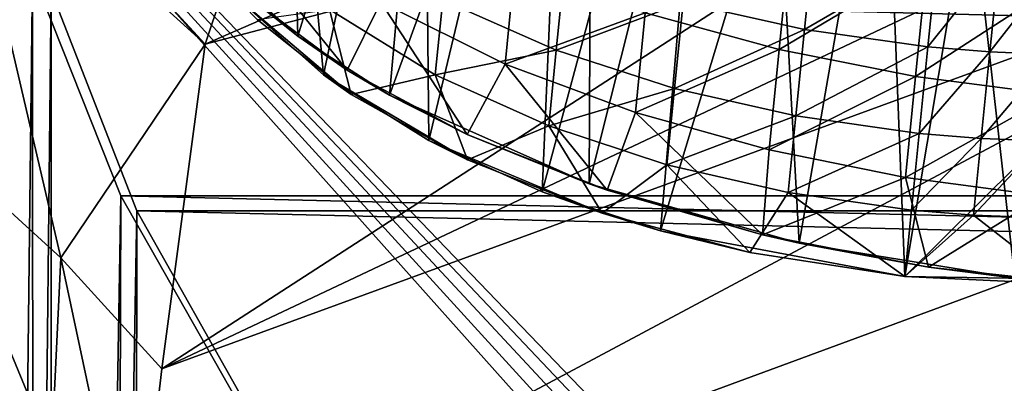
# Model space of a CAD drawing. Header units: metres. Extents: x -1204 to 0, y -809 to 0.
# Tile 12 of 118: x -1143 to -1022, y -134 to -89. Entities that reach past the tile are written whole.
import ezdxf

# ---------------------------------------------------------------- set-up
doc = ezdxf.new("R2010")
doc.units = ezdxf.units.M

msp = doc.modelspace()

# ---------------------------------------------------------------- linework, layer by layer
at = {"layer": 'Object 2'}
for points in [[(-1194.042358, -794.032166, 90), (-1194.042358, -10, 90), (-887.021179, -753.244812, 90)], [(-887.021179, -753.244812, 90), (-1194.042358, -10, 90), (-633.427063, -638.481384, 90)], [(-1194.042358, -10, 90), (-626.241211, -632.856445, 90), (-633.427063, -638.481384, 90)], [(-10, -10, 90), (-602.021179, -625.846375, 90), (-1194.042358, -10, 90)], [(-602.021179, -625.846375, 90), (-610.037109, -626.560547, 90), (-1194.042358, -10, 90)], [(-1194.042358, -10, 90), (-610.037109, -626.560547, 90), (-618.258606, -628.853394, 90)], [(-618.258606, -628.853394, 90), (-626.241211, -632.856445, 90), (-1194.042358, -10, 90)], [(-1072.672363, -30.25139, 761.854614), (-1073.059204, -109.59446, 759.786072), (-1052.15686, -26.574686, 762.003418)], [(-1073.059204, -109.59446, 759.786072), (-1047.173706, -116.892311, 759.662781), (-1052.15686, -26.574686, 762.003418)], [(-1052.15686, -26.574686, 762.003418), (-1047.173706, -116.892311, 759.662781), (-1031.3573, -26.044889, 762.070984)], [(-1047.173706, -116.892311, 759.662781), (-1020.627686, -121.229866, 759.618347), (-1031.3573, -26.044889, 762.070984)], [(-1031.3573, -26.044889, 762.070984), (-1020.627686, -121.229866, 759.618347), (-1010.938416, -28.620661, 762.05658)], [(-1064.26355, -115.38324, 1277.247681), (-1056.778931, -28.468987, 1279.531006), (-1078.815063, -110.571716, 1277.334839)], [(-1056.778931, -28.468987, 1279.531006), (-1075.466064, -31.774403, 1279.395874), (-1078.815063, -110.571716, 1277.334839)], [(-1034.162354, -120.998398, 1277.180298), (-1037.808228, -27.956736, 1279.593994), (-1064.26355, -115.38324, 1277.247681)], [(-1037.808228, -27.956736, 1279.593994), (-1056.778931, -28.468987, 1279.531006), (-1064.26355, -115.38324, 1277.247681)], [(-1018.970886, -30.24612, 1279.58374), (-1037.808228, -27.956736, 1279.593994), (-1034.162354, -120.998398, 1277.180298)], [(-1092.133057, -36.879765, 761.631653), (-1097.622314, -98.675186, 760.007202), (-1072.672363, -30.25139, 761.854614)], [(-1097.622314, -98.675186, 760.007202), (-1073.059204, -109.59446, 759.786072), (-1072.672363, -30.25139, 761.854614)], [(-983.266052, -70.487961, 1278.628784), (-1018.970886, -30.24612, 1279.58374), (-1034.162354, -120.998398, 1277.180298)], [(-1075.466064, -31.774403, 1279.395874), (-1093.459106, -37.799057, 1279.191772), (-1092.768921, -104.251953, 1277.462891)], [(-1078.815063, -110.571716, 1277.334839), (-1075.466064, -31.774403, 1279.395874), (-1092.768921, -104.251953, 1277.462891)], [(-1110.05957, -46.139614, 761.344055), (-1108.935913, -91.408646, 760.167297), (-1092.133057, -36.879765, 761.631653)], [(-1108.935913, -91.408646, 760.167297), (-1097.622314, -98.675186, 760.007202), (-1092.133057, -36.879765, 761.631653)], [(-1093.459106, -37.799057, 1279.191772), (-1110.369263, -46.414337, 1278.922974), (-1105.778442, -96.175583, 1277.639038)], [(-1092.768921, -104.251953, 1277.462891), (-1093.459106, -37.799057, 1279.191772), (-1105.778442, -96.175583, 1277.639038)], [(-1110.05957, -46.139614, 761.344055), (-1118.975464, -82.47654, 760.374146), (-1108.935913, -91.408646, 760.167297)], [(-1105.778442, -96.175583, 1277.639038), (-1110.369263, -46.414337, 1278.922974), (-1117.176636, -85.96479, 1277.875)], [(-1141.604492, -83.627754, 2097.01001), (-1149.262329, -54.574863, 2076.827881), (-1149.262329, -743.982178, 2076.827881)], [(-1139.281494, -85.806732, 2094.976074), (-1146.364624, -740.870972, 2076.088623), (-1146.364624, -57.472641, 2076.088623)], [(-1150.682983, -64.894676, 163.059708), (-1120.317261, -92.362549, 118.410866), (-1149.791016, -60.367756, 163.059708)], [(-1120.317261, -92.362549, 118.410866), (-1116.167358, -79.9851, 118.626915), (-1149.791016, -60.367756, 163.059708)], [(-1120.317261, -92.362549, 118.410866), (-1150.682983, -64.894676, 163.059708), (-1138.090332, -118.696426, 140.675522)], [(-1150.682983, -64.894676, 163.059708), (-1150.54248, -107.361816, 163.059708), (-1138.090332, -118.696426, 140.675522)], [(-1025.400757, -67.420357, 118.846237), (-1055.821777, -64.277458, 118.901093), (-1120.317261, -92.362549, 118.410866)], [(-1120.317261, -92.362549, 118.410866), (-1055.821777, -64.277458, 118.901093), (-1116.167358, -79.9851, 118.626915)], [(-1125.669922, -132.380966, 117.712341), (-994.618347, -70.397583, 118.794266), (-1025.400757, -67.420357, 118.846237)], [(-1125.669922, -132.380966, 117.712341), (-1025.400757, -67.420357, 118.846237), (-1120.317261, -92.362549, 118.410866)], [(-963.918213, -73.158302, 118.746078), (-994.618347, -70.397583, 118.794266), (-1125.669922, -132.380966, 117.712341)], [(-1034.162354, -120.998398, 1277.180298), (-1003.545898, -121.486122, 1277.247681), (-983.266052, -70.487961, 1278.628784)], [(-903.074219, -77.997078, 118.661613), (-963.918213, -73.158302, 118.746078), (-1129.025879, -161.388199, 117.206017)], [(-1129.025879, -161.388199, 117.206017), (-963.918213, -73.158302, 118.746078), (-1125.669922, -132.380966, 117.712341)], [(-843.515747, -81.898308, 118.593521), (-903.074219, -77.997078, 118.661613), (-1133.41333, -206.83606, 116.41272)], [(-1133.41333, -206.83606, 116.41272), (-903.074219, -77.997078, 118.661613), (-1129.025879, -161.388199, 117.206017)], [(-1049.631348, -93.016891, 723.773193), (-1066.134155, -88.516068, 724.655151), (-1048.236938, -78.950798, 713.492615)], [(-1045.344116, -78.931419, 1228.572998), (-1046.516113, -90.585304, 1236.460449), (-1061.462158, -87.255791, 1237.142456)], [(-1049.631348, -93.016891, 723.773193), (-1048.236938, -78.950798, 713.492615), (-1031.430176, -82.190269, 712.736267)], [(-1030.162964, -81.027374, 1228.279053), (-1046.516113, -90.585304, 1236.460449), (-1045.344116, -78.931419, 1228.572998)], [(-1030.162964, -81.027374, 1228.279053), (-1031.338013, -92.712151, 1236.236206), (-1046.516113, -90.585304, 1236.460449)], [(-1030.162964, -81.027374, 1228.279053), (-1022.523132, -81.654594, 1228.351807), (-1031.338013, -92.712151, 1236.236206)], [(-1136.397095, -246.592377, 115.718773), (-782.271667, -85.030106, 118.538857), (-843.515747, -81.898308, 118.593521)], [(-1136.397095, -246.592377, 115.718773), (-843.515747, -81.898308, 118.593521), (-1133.41333, -206.83606, 116.41272)], [(-1032.833984, -96.351357, 723.259277), (-1049.631348, -93.016891, 723.773193), (-1031.430176, -82.190269, 712.736267)], [(-1032.833984, -96.351357, 723.259277), (-1031.430176, -82.190269, 712.736267), (-1014.444763, -84.404037, 712.481445)], [(-1022.523132, -81.654594, 1228.351807), (-1023.697388, -93.331718, 1236.291748), (-1031.338013, -92.712151, 1236.236206)], [(-1022.523132, -81.654594, 1228.351807), (-1014.868408, -81.997803, 1228.572144), (-1023.697388, -93.331718, 1236.291748)], [(-1014.868408, -81.997803, 1228.572144), (-1016.040344, -93.651779, 1236.459839), (-1023.697388, -93.331718, 1236.291748)], [(-1141.275513, -727.359314, 2097.685059), (-1141.604492, -83.627754, 2097.01001), (-1149.262329, -743.982178, 2076.827881)], [(-73.308517, -111.084831, 2115.312988), (-1141.604492, -83.627754, 2097.01001), (-1130.733765, -111.084831, 2115.312988)], [(-73.308517, -111.084831, 2115.312988), (-62.437889, -83.627754, 2097.01001), (-1141.604492, -83.627754, 2097.01001)], [(-1130.733765, -111.084831, 2115.312988), (-1141.604492, -83.627754, 2097.01001), (-1141.275513, -727.359314, 2097.685059)], [(-1108.935913, -91.408646, 760.167297), (-1118.975464, -82.47654, 760.374146), (-1114.618652, -86.779442, 750.049683)], [(-1102.836304, -95.577423, 750.049683), (-1114.618652, -86.779442, 750.049683), (-1113.203125, -82.719223, 744.502441)], [(-1098.696289, -87.213737, 738.072388), (-1102.836304, -95.577423, 750.049683), (-1113.203125, -82.719223, 744.502441)], [(-1082.1875, -82.69767, 725.956482), (-1083.390381, -94.831085, 737.154846), (-1098.696289, -87.213737, 738.072388)], [(-1076.037598, -82.652084, 1238.314209), (-1077.088257, -93.100441, 1246.940674), (-1091.058716, -86.913445, 1248.101685)], [(-1066.134155, -88.516068, 724.655151), (-1083.390381, -94.831085, 737.154846), (-1082.1875, -82.69767, 725.956482)], [(-1061.462158, -87.255791, 1237.142456), (-1077.088257, -93.100441, 1246.940674), (-1076.037598, -82.652084, 1238.314209)], [(-1015.851746, -98.597115, 723.086182), (-1032.833984, -96.351357, 723.259277), (-1014.444763, -84.404037, 712.481445)], [(-1139.554199, -726.323181, 2094.396484), (-1146.364624, -740.870972, 2076.088623), (-1139.281494, -85.806732, 2094.976074)], [(-1128.730103, -112.898163, 2113.035156), (-1139.554199, -726.323181, 2094.396484), (-1139.281494, -85.806732, 2094.976074)], [(-1128.730103, -112.898163, 2113.035156), (-1139.281494, -85.806732, 2094.976074), (-75.312218, -112.898163, 2113.035156)], [(-1139.281494, -85.806732, 2094.976074), (-64.760849, -85.806732, 2094.976074), (-75.312218, -112.898163, 2113.035156)], [(-720.814026, -87.26474, 118.499847), (-782.271667, -85.030106, 118.538857), (-1136.397095, -246.592377, 115.718773)], [(-1117.176636, -85.96479, 1277.875), (-1113.928711, -89.337593, 1267.624756), (-1102.351929, -98.572784, 1267.624756)], [(-1117.176636, -85.96479, 1277.875), (-1102.351929, -98.572784, 1267.624756), (-1105.778442, -96.175583, 1277.639038)], [(-613.877686, -606.131226, 109.443001), (-720.814026, -87.26474, 118.499847), (-1139.987671, -324.029175, 114.367111)], [(-720.814026, -87.26474, 118.499847), (-1138.536865, -284.940247, 115.049408), (-1139.987671, -324.029175, 114.367111)], [(-1138.536865, -284.940247, 115.049408), (-720.814026, -87.26474, 118.499847), (-1136.397095, -246.592377, 115.718773)], [(-1102.836304, -95.577423, 750.049683), (-1108.935913, -91.408646, 760.167297), (-1114.618652, -86.779442, 750.049683)], [(-1091.058716, -86.913445, 1248.101685), (-1091.988037, -96.154221, 1257.3396), (-1105.001587, -88.119957, 1258.144409)], [(-1098.696289, -87.213737, 738.072388), (-1088.081177, -103.525345, 750.049683), (-1102.836304, -95.577423, 750.049683)], [(-1083.390381, -94.831085, 737.154846), (-1088.081177, -103.525345, 750.049683), (-1098.696289, -87.213737, 738.072388)], [(-1077.088257, -93.100441, 1246.940674), (-1091.988037, -96.154221, 1257.3396), (-1091.058716, -86.913445, 1248.101685)], [(-1061.462158, -87.255791, 1237.142456), (-1062.524658, -97.821129, 1246.150146), (-1077.088257, -93.100441, 1246.940674)], [(-1046.516113, -90.585304, 1236.460449), (-1062.524658, -97.821129, 1246.150146), (-1061.462158, -87.255791, 1237.142456)], [(-1102.351929, -98.572784, 1267.624756), (-1113.928711, -89.337593, 1267.624756), (-1105.001587, -88.119957, 1258.144409)], [(-1091.988037, -96.154221, 1257.3396), (-1102.351929, -98.572784, 1267.624756), (-1105.001587, -88.119957, 1258.144409)], [(-1066.134155, -88.516068, 724.655151), (-1067.35144, -100.796005, 736.496826), (-1083.390381, -94.831085, 737.154846)], [(-1067.35144, -100.796005, 736.496826), (-1066.134155, -88.516068, 724.655151), (-1049.631348, -93.016891, 723.773193)], [(-1046.516113, -90.585304, 1236.460449), (-1047.585449, -101.218735, 1245.690063), (-1062.524658, -97.821129, 1246.150146)], [(-1031.338013, -92.712151, 1236.236206), (-1047.585449, -101.218735, 1245.690063), (-1046.516113, -90.585304, 1236.460449)], [(-1097.622314, -98.675186, 760.007202), (-1108.935913, -91.408646, 760.167297), (-1102.836304, -95.577423, 750.049683)], [(-1138.090332, -118.696426, 140.675522), (-1125.669922, -132.380966, 117.712341), (-1120.317261, -92.362549, 118.410866)], [(-1077.088257, -93.100441, 1246.940674), (-1078.028076, -102.445244, 1256.754761), (-1091.988037, -96.154221, 1257.3396)], [(-1062.524658, -97.821129, 1246.150146), (-1078.028076, -102.445244, 1256.754761), (-1077.088257, -93.100441, 1246.940674)], [(-1050.858398, -105.396133, 736.050842), (-1067.35144, -100.796005, 736.496826), (-1049.631348, -93.016891, 723.773193)], [(-1050.858398, -105.396133, 736.050842), (-1049.631348, -93.016891, 723.773193), (-1032.833984, -96.351357, 723.259277)], [(-1032.409546, -103.367966, 1245.538818), (-1047.585449, -101.218735, 1245.690063), (-1031.338013, -92.712151, 1236.236206)], [(-1031.338013, -92.712151, 1236.236206), (-1023.697388, -93.331718, 1236.291748), (-1032.409546, -103.367966, 1245.538818)], [(-1023.697388, -93.331718, 1236.291748), (-1024.768433, -103.981987, 1245.576294), (-1032.409546, -103.367966, 1245.538818)], [(-1023.697388, -93.331718, 1236.291748), (-1016.040344, -93.651779, 1236.459839), (-1024.768433, -103.981987, 1245.576294)], [(-1016.040344, -93.651779, 1236.459839), (-1017.10968, -104.285271, 1245.689575), (-1024.768433, -103.981987, 1245.576294)], [(-1088.081177, -103.525345, 750.049683), (-1097.622314, -98.675186, 760.007202), (-1102.836304, -95.577423, 750.049683)], [(-1070.839844, -110.36129, 750.049683), (-1088.081177, -103.525345, 750.049683), (-1083.390381, -94.831085, 737.154846)], [(-1067.35144, -100.796005, 736.496826), (-1070.839844, -110.36129, 750.049683), (-1083.390381, -94.831085, 737.154846)], [(-1102.351929, -98.572784, 1267.624756), (-1088.005981, -106.631592, 1267.624756), (-1105.778442, -96.175583, 1277.639038)], [(-1105.778442, -96.175583, 1277.639038), (-1088.005981, -106.631592, 1267.624756), (-1092.768921, -104.251953, 1277.462891)], [(-1088.005981, -106.631592, 1267.624756), (-1102.351929, -98.572784, 1267.624756), (-1091.988037, -96.154221, 1257.3396)], [(-1078.028076, -102.445244, 1256.754761), (-1088.005981, -106.631592, 1267.624756), (-1091.988037, -96.154221, 1257.3396)], [(-1034.066895, -108.78846, 735.790955), (-1050.858398, -105.396133, 736.050842), (-1032.833984, -96.351357, 723.259277)], [(-1034.066895, -108.78846, 735.790955), (-1032.833984, -96.351357, 723.259277), (-1015.851746, -98.597115, 723.086182)], [(-1062.524658, -97.821129, 1246.150146), (-1063.471436, -107.236771, 1256.356567), (-1078.028076, -102.445244, 1256.754761)], [(-1047.585449, -101.218735, 1245.690063), (-1063.471436, -107.236771, 1256.356567), (-1062.524658, -97.821129, 1246.150146)], [(-1073.059204, -109.59446, 759.786072), (-1097.622314, -98.675186, 760.007202), (-1088.081177, -103.525345, 750.049683)], [(-1017.086609, -111.053711, 735.70343), (-1034.066895, -108.78846, 735.790955), (-1015.851746, -98.597115, 723.086182)], [(-1051.680298, -115.859955, 750.049683), (-1070.839844, -110.36129, 750.049683), (-1067.35144, -100.796005, 736.496826)], [(-1050.858398, -105.396133, 736.050842), (-1051.680298, -115.859955, 750.049683), (-1067.35144, -100.796005, 736.496826)], [(-1047.585449, -101.218735, 1245.690063), (-1048.536499, -110.675606, 1256.124756), (-1063.471436, -107.236771, 1256.356567)], [(-1048.536499, -110.675606, 1256.124756), (-1047.585449, -101.218735, 1245.690063), (-1032.409546, -103.367966, 1245.538818)], [(-1071.431763, -113.209755, 1267.624756), (-1088.005981, -106.631592, 1267.624756), (-1078.028076, -102.445244, 1256.754761)], [(-1063.471436, -107.236771, 1256.356567), (-1071.431763, -113.209755, 1267.624756), (-1078.028076, -102.445244, 1256.754761)], [(-1088.005981, -106.631592, 1267.624756), (-1071.431763, -113.209755, 1267.624756), (-1092.768921, -104.251953, 1277.462891)], [(-1092.768921, -104.251953, 1277.462891), (-1071.431763, -113.209755, 1267.624756), (-1078.815063, -110.571716, 1277.334839)], [(-1070.839844, -110.36129, 750.049683), (-1073.059204, -109.59446, 759.786072), (-1088.081177, -103.525345, 750.049683)], [(-1033.361938, -112.838394, 1256.048584), (-1048.536499, -110.675606, 1256.124756), (-1032.409546, -103.367966, 1245.538818)], [(-1032.409546, -103.367966, 1245.538818), (-1024.768433, -103.981987, 1245.576294), (-1033.361938, -112.838394, 1256.048584)], [(-1024.768433, -103.981987, 1245.576294), (-1025.720459, -113.449051, 1256.067505), (-1033.361938, -112.838394, 1256.048584)], [(-1024.768433, -103.981987, 1245.576294), (-1017.10968, -104.285271, 1245.689575), (-1025.720459, -113.449051, 1256.067505)], [(-1051.680298, -115.859955, 750.049683), (-1050.858398, -105.396133, 736.050842), (-1034.066895, -108.78846, 735.790955)], [(-1017.10968, -104.285271, 1245.689575), (-1018.06073, -113.742188, 1256.124634), (-1025.720459, -113.449051, 1256.067505)], [(-1138.090332, -118.696426, 140.675522), (-1150.54248, -107.361816, 163.059708), (-1140.047363, -159.116913, 140.112244)], [(-1150.54248, -107.361816, 163.059708), (-1150.356323, -159.599487, 163.059708), (-1140.047363, -159.116913, 140.112244)], [(-1053.253418, -118.059677, 1267.624756), (-1071.431763, -113.209755, 1267.624756), (-1063.471436, -107.236771, 1256.356567)], [(-1048.536499, -110.675606, 1256.124756), (-1053.253418, -118.059677, 1267.624756), (-1063.471436, -107.236771, 1256.356567)], [(-1031.234009, -119.840134, 750.049683), (-1051.680298, -115.859955, 750.049683), (-1034.066895, -108.78846, 735.790955)], [(-1031.234009, -119.840134, 750.049683), (-1034.066895, -108.78846, 735.790955), (-1017.086609, -111.053711, 735.70343)], [(-1047.173706, -116.892311, 759.662781), (-1073.059204, -109.59446, 759.786072), (-1051.680298, -115.859955, 750.049683)], [(-1073.059204, -109.59446, 759.786072), (-1070.839844, -110.36129, 750.049683), (-1051.680298, -115.859955, 750.049683)], [(-1132.556152, -713.266968, 2112.695557), (-1130.733765, -111.084831, 2115.312988), (-1141.275513, -727.359314, 2097.685059)], [(-1116.588623, -135.955261, 2131.891602), (-1130.733765, -111.084831, 2115.312988), (-1132.556152, -713.266968, 2112.695557)], [(-87.453758, -135.955261, 2131.891602), (-1130.733765, -111.084831, 2115.312988), (-1116.588623, -135.955261, 2131.891602)], [(-87.453758, -135.955261, 2131.891602), (-73.308517, -111.084831, 2115.312988), (-1130.733765, -111.084831, 2115.312988)], [(-1071.431763, -113.209755, 1267.624756), (-1064.26355, -115.38324, 1277.247681), (-1078.815063, -110.571716, 1277.334839)], [(-1034.154785, -120.999153, 1267.624756), (-1053.253418, -118.059677, 1267.624756), (-1048.536499, -110.675606, 1256.124756)], [(-1033.361938, -112.838394, 1256.048584), (-1034.154785, -120.999153, 1267.624756), (-1048.536499, -110.675606, 1256.124756)], [(-1010.174744, -122.170639, 750.049683), (-1031.234009, -119.840134, 750.049683), (-1017.086609, -111.053711, 735.70343)], [(-1129.522461, -709.907349, 2111.897949), (-1139.554199, -726.323181, 2094.396484), (-1128.730103, -112.898163, 2113.035156)], [(-1114.922241, -137.476181, 2129.418701), (-1129.522461, -709.907349, 2111.897949), (-1128.730103, -112.898163, 2113.035156)], [(-1114.922241, -137.476181, 2129.418701), (-1128.730103, -112.898163, 2113.035156), (-89.120041, -137.476181, 2129.418701)], [(-1128.730103, -112.898163, 2113.035156), (-75.312218, -112.898163, 2113.035156), (-89.120041, -137.476181, 2129.418701)], [(-1071.431763, -113.209755, 1267.624756), (-1053.253418, -118.059677, 1267.624756), (-1064.26355, -115.38324, 1277.247681)], [(-1033.361938, -112.838394, 1256.048584), (-1025.720459, -113.449051, 1256.067505), (-1034.154785, -120.999153, 1267.624756)], [(-1025.720459, -113.449051, 1256.067505), (-1014.853577, -121.917824, 1267.624756), (-1034.154785, -120.999153, 1267.624756)], [(-1025.720459, -113.449051, 1256.067505), (-1018.06073, -113.742188, 1256.124634), (-1014.853577, -121.917824, 1267.624756)], [(-1053.253418, -118.059677, 1267.624756), (-1034.162354, -120.998398, 1277.180298), (-1064.26355, -115.38324, 1277.247681)], [(-1047.173706, -116.892311, 759.662781), (-1051.680298, -115.859955, 750.049683), (-1031.234009, -119.840134, 750.049683)], [(-1020.627686, -121.229866, 759.618347), (-1047.173706, -116.892311, 759.662781), (-1031.234009, -119.840134, 750.049683)], [(-1140.047363, -159.116913, 140.112244), (-1129.025879, -161.388199, 117.206017), (-1138.090332, -118.696426, 140.675522)], [(-1129.025879, -161.388199, 117.206017), (-1125.669922, -132.380966, 117.712341), (-1138.090332, -118.696426, 140.675522)], [(-1053.253418, -118.059677, 1267.624756), (-1034.154785, -120.999153, 1267.624756), (-1034.162354, -120.998398, 1277.180298)], [(-1020.627686, -121.229866, 759.618347), (-1031.234009, -119.840134, 750.049683), (-1010.174744, -122.170639, 750.049683)], [(-1034.154785, -120.999153, 1267.624756), (-1014.853577, -121.917824, 1267.624756), (-1034.162354, -120.998398, 1277.180298)], [(-1034.162354, -120.998398, 1277.180298), (-1014.853577, -121.917824, 1267.624756), (-1003.545898, -121.486122, 1277.247681)]]:
    msp.add_3dface(points, dxfattribs=at)

doc.saveas('drawing.dxf')
